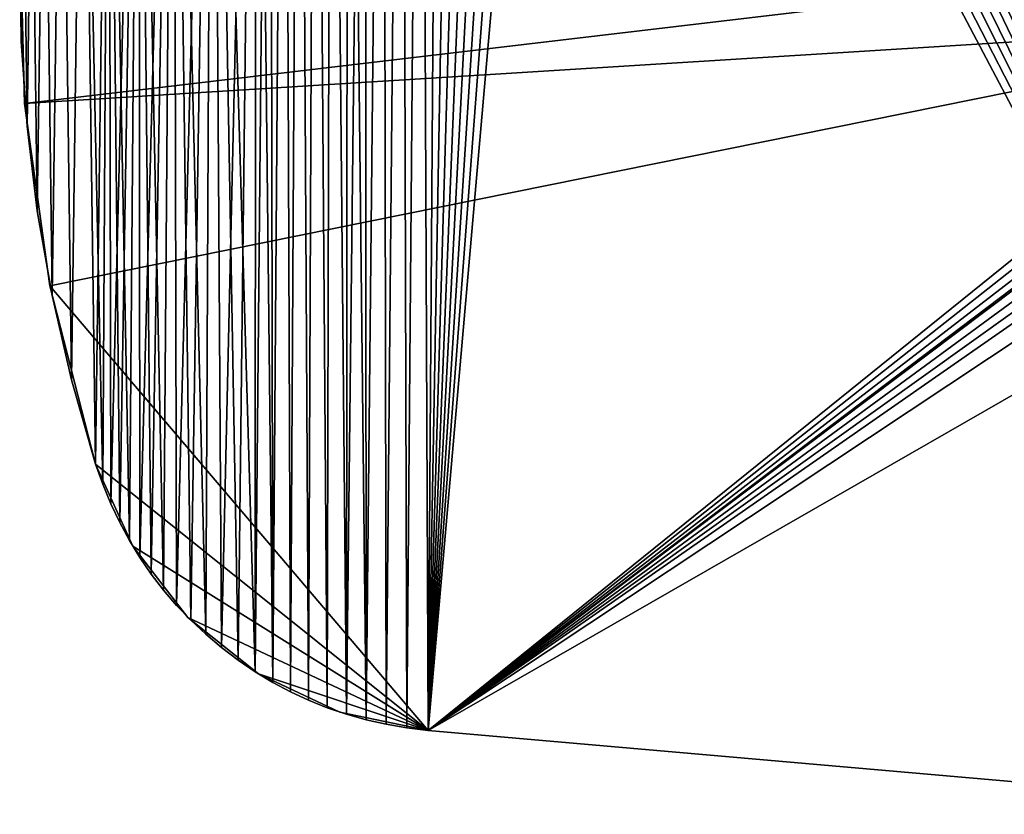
# Model space of a CAD drawing. Header units: millimetres. Extents: x -105 to 105, y -91 to 91.
# Tile 1 of 256: x -104.52 to -99.4, y -76.2 to -72.07. Entities that reach past the tile are written whole.
import ezdxf

# ---------------------------------------------------------------- set-up
doc = ezdxf.new("R2010")
doc.units = ezdxf.units.MM
doc.header["$LTSCALE"] = 22.850203
for name, color, linetype in [('611', 7, 'CONTINUOUS'), ('612', 7, 'CONTINUOUS'), ('632', 7, 'CONTINUOUS'), ('633', 7, 'CONTINUOUS'), ('634', 7, 'CONTINUOUS'), ('823', 7, 'CONTINUOUS')]:
    doc.layers.add(name, color=color, linetype=linetype)

msp = doc.modelspace()

# ---------------------------------------------------------------- linework, layer by layer
at = {"layer": '611', "linetype": 'CONTINUOUS'}
for points in [[(-101.9276, -66.799, 7.5), (-97.4148, -76.2025, 7.5), (-101.8232, -66.7944, 7.5), (-101.9276, -66.799, 7.5)], [(-101.8232, -66.7944, 7.5), (-97.4148, -76.2025, 7.5), (-101.7175, -66.7951, 7.5), (-101.8232, -66.7944, 7.5)], [(-101.7175, -66.7951, 7.5), (-97.4148, -76.2025, 7.5), (-101.6106, -66.801, 7.5), (-101.7175, -66.7951, 7.5)], [(-102.3339, -66.8704, 7.5), (-97.4148, -76.2025, 7.5), (-102.2337, -66.8444, 7.5), (-102.3339, -66.8704, 7.5)], [(-102.2337, -66.8444, 7.5), (-97.4148, -76.2025, 7.5), (-102.1329, -66.824, 7.5), (-102.2337, -66.8444, 7.5)], [(-102.1329, -66.824, 7.5), (-97.4148, -76.2025, 7.5), (-102.0309, -66.8089, 7.5), (-102.1329, -66.824, 7.5)], [(-102.0309, -66.8089, 7.5), (-97.4148, -76.2025, 7.5), (-101.9276, -66.799, 7.5), (-102.0309, -66.8089, 7.5)], [(-101.6106, -66.801, 7.5), (-97.4148, -76.2025, 7.5), (-97.5258, -71.837, 7.5), (-101.6106, -66.801, 7.5)], [(-102.4338, -66.902, 7.5), (-102.395, -75.7668, 7.5), (-102.3339, -66.8704, 7.5), (-102.4338, -66.902, 7.5)], [(-102.395, -75.7668, 7.5), (-97.4148, -76.2025, 7.5), (-102.3339, -66.8704, 7.5), (-102.395, -75.7668, 7.5)], [(-102.629, -66.9807, 7.5), (-102.6129, -75.7341, 7.5), (-102.5324, -66.9388, 7.5), (-102.629, -66.9807, 7.5)], [(-102.6129, -75.7341, 7.5), (-102.5052, -75.753, 7.5), (-102.5324, -66.9388, 7.5), (-102.6129, -75.7341, 7.5)], [(-102.5324, -66.9388, 7.5), (-102.5052, -75.753, 7.5), (-102.4338, -66.902, 7.5), (-102.5324, -66.9388, 7.5)], [(-102.5052, -75.753, 7.5), (-102.395, -75.7668, 7.5), (-102.4338, -66.902, 7.5), (-102.5052, -75.753, 7.5)], [(-102.7228, -67.0271, 7.5), (-102.7179, -75.7103, 7.5), (-102.629, -66.9807, 7.5), (-102.7228, -67.0271, 7.5)], [(-102.7179, -75.7103, 7.5), (-102.6129, -75.7341, 7.5), (-102.629, -66.9807, 7.5), (-102.7179, -75.7103, 7.5)], [(-102.813, -67.0779, 7.5), (-102.7179, -75.7103, 7.5), (-102.7228, -67.0271, 7.5), (-102.813, -67.0779, 7.5)], [(-102.8998, -67.1331, 7.5), (-102.8203, -75.6814, 7.5), (-102.813, -67.0779, 7.5), (-102.8998, -67.1331, 7.5)], [(-102.8203, -75.6814, 7.5), (-102.7179, -75.7103, 7.5), (-102.813, -67.0779, 7.5), (-102.8203, -75.6814, 7.5)], [(-102.9839, -67.1929, 7.5), (-102.9201, -75.6476, 7.5), (-102.8998, -67.1331, 7.5), (-102.9839, -67.1929, 7.5)], [(-102.9201, -75.6476, 7.5), (-102.8203, -75.6814, 7.5), (-102.8998, -67.1331, 7.5), (-102.9201, -75.6476, 7.5)], [(-103.0651, -67.2574, 7.5), (-103.0173, -75.6087, 7.5), (-102.9839, -67.1929, 7.5), (-103.0651, -67.2574, 7.5)], [(-103.0173, -75.6087, 7.5), (-102.9201, -75.6476, 7.5), (-102.9839, -67.1929, 7.5), (-103.0173, -75.6087, 7.5)], [(-103.1435, -67.3265, 7.5), (-103.112, -75.5648, 7.5), (-103.0651, -67.2574, 7.5), (-103.1435, -67.3265, 7.5)], [(-103.112, -75.5648, 7.5), (-103.0173, -75.6087, 7.5), (-103.0651, -67.2574, 7.5), (-103.112, -75.5648, 7.5)], [(-103.2192, -67.4003, 7.5), (-103.2043, -75.5157, 7.5), (-103.1435, -67.3265, 7.5), (-103.2192, -67.4003, 7.5)], [(-103.2043, -75.5157, 7.5), (-103.112, -75.5648, 7.5), (-103.1435, -67.3265, 7.5), (-103.2043, -75.5157, 7.5)], [(-103.2921, -67.4787, 7.5), (-103.2043, -75.5157, 7.5), (-103.2192, -67.4003, 7.5), (-103.2921, -67.4787, 7.5)], [(-103.5181, -67.8756, 7.5), (-103.2952, -75.4606, 7.5), (-103.2921, -67.4787, 7.5), (-103.5181, -67.8756, 7.5)], [(-103.2952, -75.4606, 7.5), (-103.2043, -75.5157, 7.5), (-103.2921, -67.4787, 7.5), (-103.2952, -75.4606, 7.5)], [(-103.7211, -68.2786, 7.5), (-103.5528, -75.2649, 7.5), (-103.5181, -67.8756, 7.5), (-103.7211, -68.2786, 7.5)], [(-103.5528, -75.2649, 7.5), (-103.4702, -75.3347, 7.5), (-103.5181, -67.8756, 7.5), (-103.5528, -75.2649, 7.5)], [(-103.3841, -75.4001, 7.5), (-103.2952, -75.4606, 7.5), (-103.5181, -67.8756, 7.5), (-103.3841, -75.4001, 7.5)], [(-103.4702, -75.3347, 7.5), (-103.3841, -75.4001, 7.5), (-103.5181, -67.8756, 7.5), (-103.4702, -75.3347, 7.5)], [(-103.9012, -68.6878, 7.5), (-103.7731, -75.0354, 7.5), (-103.7211, -68.2786, 7.5), (-103.9012, -68.6878, 7.5)], [(-103.7731, -75.0354, 7.5), (-103.7049, -75.1148, 7.5), (-103.7211, -68.2786, 7.5), (-103.7731, -75.0354, 7.5)], [(-103.6313, -75.1915, 7.5), (-103.5528, -75.2649, 7.5), (-103.7211, -68.2786, 7.5), (-103.6313, -75.1915, 7.5)], [(-103.7049, -75.1148, 7.5), (-103.6313, -75.1915, 7.5), (-103.7211, -68.2786, 7.5), (-103.7049, -75.1148, 7.5)], [(-104.0582, -69.1033, 7.5), (-103.9506, -74.7763, 7.5), (-103.9012, -68.6878, 7.5), (-104.0582, -69.1033, 7.5)], [(-103.9506, -74.7763, 7.5), (-103.8957, -74.8663, 7.5), (-103.9012, -68.6878, 7.5), (-103.9506, -74.7763, 7.5)], [(-103.8365, -74.9527, 7.5), (-103.7731, -75.0354, 7.5), (-103.9012, -68.6878, 7.5), (-103.8365, -74.9527, 7.5)], [(-103.8957, -74.8663, 7.5), (-103.8365, -74.9527, 7.5), (-103.9012, -68.6878, 7.5), (-103.8957, -74.8663, 7.5)], [(-104.1923, -69.5249, 7.5), (-104.0892, -74.4845, 7.5), (-104.0582, -69.1033, 7.5), (-104.1923, -69.5249, 7.5)], [(-104.0892, -74.4845, 7.5), (-104.0473, -74.5854, 7.5), (-104.0582, -69.1033, 7.5), (-104.0892, -74.4845, 7.5)], [(-104.0011, -74.6826, 7.5), (-103.9506, -74.7763, 7.5), (-104.0582, -69.1033, 7.5), (-104.0011, -74.6826, 7.5)], [(-104.0473, -74.5854, 7.5), (-104.0011, -74.6826, 7.5), (-104.0582, -69.1033, 7.5), (-104.0473, -74.5854, 7.5)], [(-104.3035, -69.954, 7.5), (-104.2517, -73.9406, 7.5), (-104.1923, -69.5249, 7.5), (-104.3035, -69.954, 7.5)], [(-104.2517, -73.9406, 7.5), (-104.1268, -74.3799, 7.5), (-104.1923, -69.5249, 7.5), (-104.2517, -73.9406, 7.5)], [(-104.1268, -74.3799, 7.5), (-104.0892, -74.4845, 7.5), (-104.1923, -69.5249, 7.5), (-104.1268, -74.3799, 7.5)], [(-104.3922, -70.3931, 7.5), (-104.3528, -73.5008, 7.5), (-104.3035, -69.954, 7.5), (-104.3922, -70.3931, 7.5)], [(-104.3528, -73.5008, 7.5), (-104.2517, -73.9406, 7.5), (-104.3035, -69.954, 7.5), (-104.3528, -73.5008, 7.5)], [(-104.458, -70.8388, 7.5), (-104.4301, -73.0605, 7.5), (-104.3922, -70.3931, 7.5), (-104.458, -70.8388, 7.5)], [(-104.4301, -73.0605, 7.5), (-104.3528, -73.5008, 7.5), (-104.3922, -70.3931, 7.5), (-104.4301, -73.0605, 7.5)], [(-104.5004, -71.2873, 7.5), (-104.4835, -72.6196, 7.5), (-104.458, -70.8388, 7.5), (-104.5004, -71.2873, 7.5)], [(-104.4835, -72.6196, 7.5), (-104.4301, -73.0605, 7.5), (-104.458, -70.8388, 7.5), (-104.4835, -72.6196, 7.5)], [(-104.5189, -71.7349, 7.5), (-104.5132, -72.1782, 7.5), (-104.5004, -71.2873, 7.5), (-104.5189, -71.7349, 7.5)], [(-104.5132, -72.1782, 7.5), (-104.4835, -72.6196, 7.5), (-104.5004, -71.2873, 7.5), (-104.5132, -72.1782, 7.5)]]:
    msp.add_3dface(points, dxfattribs=at)
at = {"layer": '612', "linetype": 'CONTINUOUS'}
for points in [[(-101.8232, -66.7944, 2.5), (-101.7175, -66.7951, 2.5), (-102.395, -75.7668, 2.5), (-101.8232, -66.7944, 2.5)], [(-101.9276, -66.799, 2.5), (-101.8232, -66.7944, 2.5), (-102.395, -75.7668, 2.5), (-101.9276, -66.799, 2.5)], [(-101.7175, -66.7951, 2.5), (-101.6106, -66.801, 2.5), (-102.395, -75.7668, 2.5), (-101.7175, -66.7951, 2.5)], [(-102.0309, -66.8089, 2.5), (-101.9276, -66.799, 2.5), (-102.395, -75.7668, 2.5), (-102.0309, -66.8089, 2.5)], [(-102.395, -75.7668, 2.5), (-101.6106, -66.801, 2.5), (-97.5258, -71.837, 2.5), (-102.395, -75.7668, 2.5)], [(-102.1329, -66.824, 2.5), (-102.0309, -66.8089, 2.5), (-102.395, -75.7668, 2.5), (-102.1329, -66.824, 2.5)], [(-102.2337, -66.8444, 2.5), (-102.1329, -66.824, 2.5), (-102.395, -75.7668, 2.5), (-102.2337, -66.8444, 2.5)], [(-102.3339, -66.8704, 2.5), (-102.2337, -66.8444, 2.5), (-102.395, -75.7668, 2.5), (-102.3339, -66.8704, 2.5)], [(-102.4338, -66.902, 2.5), (-102.3339, -66.8704, 2.5), (-102.395, -75.7668, 2.5), (-102.4338, -66.902, 2.5)], [(-102.629, -66.9807, 2.5), (-102.5324, -66.9388, 2.5), (-102.6129, -75.7341, 2.5), (-102.629, -66.9807, 2.5)], [(-102.6129, -75.7341, 2.5), (-102.5324, -66.9388, 2.5), (-102.5052, -75.753, 2.5), (-102.6129, -75.7341, 2.5)], [(-102.5324, -66.9388, 2.5), (-102.4338, -66.902, 2.5), (-102.5052, -75.753, 2.5), (-102.5324, -66.9388, 2.5)], [(-102.5052, -75.753, 2.5), (-102.4338, -66.902, 2.5), (-102.395, -75.7668, 2.5), (-102.5052, -75.753, 2.5)], [(-102.7228, -67.0271, 2.5), (-102.629, -66.9807, 2.5), (-102.7179, -75.7103, 2.5), (-102.7228, -67.0271, 2.5)], [(-102.7179, -75.7103, 2.5), (-102.629, -66.9807, 2.5), (-102.6129, -75.7341, 2.5), (-102.7179, -75.7103, 2.5)], [(-102.813, -67.0779, 2.5), (-102.7228, -67.0271, 2.5), (-102.8203, -75.6814, 2.5), (-102.813, -67.0779, 2.5)], [(-102.8203, -75.6814, 2.5), (-102.7228, -67.0271, 2.5), (-102.7179, -75.7103, 2.5), (-102.8203, -75.6814, 2.5)], [(-102.8998, -67.1331, 2.5), (-102.813, -67.0779, 2.5), (-102.8203, -75.6814, 2.5), (-102.8998, -67.1331, 2.5)], [(-102.9839, -67.1929, 2.5), (-102.8998, -67.1331, 2.5), (-102.9201, -75.6476, 2.5), (-102.9839, -67.1929, 2.5)], [(-102.9201, -75.6476, 2.5), (-102.8998, -67.1331, 2.5), (-102.8203, -75.6814, 2.5), (-102.9201, -75.6476, 2.5)], [(-103.0651, -67.2574, 2.5), (-102.9839, -67.1929, 2.5), (-103.0173, -75.6087, 2.5), (-103.0651, -67.2574, 2.5)], [(-103.0173, -75.6087, 2.5), (-102.9839, -67.1929, 2.5), (-102.9201, -75.6476, 2.5), (-103.0173, -75.6087, 2.5)], [(-103.1435, -67.3265, 2.5), (-103.0651, -67.2574, 2.5), (-103.112, -75.5648, 2.5), (-103.1435, -67.3265, 2.5)], [(-103.112, -75.5648, 2.5), (-103.0651, -67.2574, 2.5), (-103.0173, -75.6087, 2.5), (-103.112, -75.5648, 2.5)], [(-103.2192, -67.4003, 2.5), (-103.1435, -67.3265, 2.5), (-103.2043, -75.5157, 2.5), (-103.2192, -67.4003, 2.5)], [(-103.2043, -75.5157, 2.5), (-103.1435, -67.3265, 2.5), (-103.112, -75.5648, 2.5), (-103.2043, -75.5157, 2.5)], [(-103.2921, -67.4787, 2.5), (-103.2192, -67.4003, 2.5), (-103.2952, -75.4606, 2.5), (-103.2921, -67.4787, 2.5)], [(-103.2952, -75.4606, 2.5), (-103.2192, -67.4003, 2.5), (-103.2043, -75.5157, 2.5), (-103.2952, -75.4606, 2.5)], [(-103.5181, -67.8756, 2.5), (-103.2921, -67.4787, 2.5), (-103.4702, -75.3347, 2.5), (-103.5181, -67.8756, 2.5)], [(-103.4702, -75.3347, 2.5), (-103.2921, -67.4787, 2.5), (-103.3841, -75.4001, 2.5), (-103.4702, -75.3347, 2.5)], [(-103.3841, -75.4001, 2.5), (-103.2921, -67.4787, 2.5), (-103.2952, -75.4606, 2.5), (-103.3841, -75.4001, 2.5)], [(-103.7211, -68.2786, 2.5), (-103.5181, -67.8756, 2.5), (-103.7049, -75.1148, 2.5), (-103.7211, -68.2786, 2.5)], [(-103.7049, -75.1148, 2.5), (-103.5181, -67.8756, 2.5), (-103.6313, -75.1915, 2.5), (-103.7049, -75.1148, 2.5)], [(-103.6313, -75.1915, 2.5), (-103.5181, -67.8756, 2.5), (-103.5528, -75.2649, 2.5), (-103.6313, -75.1915, 2.5)], [(-103.5528, -75.2649, 2.5), (-103.5181, -67.8756, 2.5), (-103.4702, -75.3347, 2.5), (-103.5528, -75.2649, 2.5)], [(-103.9012, -68.6878, 2.5), (-103.7211, -68.2786, 2.5), (-103.8957, -74.8663, 2.5), (-103.9012, -68.6878, 2.5)], [(-103.8957, -74.8663, 2.5), (-103.7211, -68.2786, 2.5), (-103.8365, -74.9527, 2.5), (-103.8957, -74.8663, 2.5)], [(-103.8365, -74.9527, 2.5), (-103.7211, -68.2786, 2.5), (-103.7731, -75.0354, 2.5), (-103.8365, -74.9527, 2.5)], [(-103.7731, -75.0354, 2.5), (-103.7211, -68.2786, 2.5), (-103.7049, -75.1148, 2.5), (-103.7731, -75.0354, 2.5)], [(-104.0582, -69.1033, 2.5), (-103.9012, -68.6878, 2.5), (-104.0473, -74.5854, 2.5), (-104.0582, -69.1033, 2.5)], [(-104.0473, -74.5854, 2.5), (-103.9012, -68.6878, 2.5), (-104.0011, -74.6826, 2.5), (-104.0473, -74.5854, 2.5)], [(-104.0011, -74.6826, 2.5), (-103.9012, -68.6878, 2.5), (-103.9506, -74.7763, 2.5), (-104.0011, -74.6826, 2.5)], [(-103.9506, -74.7763, 2.5), (-103.9012, -68.6878, 2.5), (-103.8957, -74.8663, 2.5), (-103.9506, -74.7763, 2.5)], [(-104.1923, -69.5249, 2.5), (-104.0582, -69.1033, 2.5), (-104.1268, -74.3799, 2.5), (-104.1923, -69.5249, 2.5)], [(-104.1268, -74.3799, 2.5), (-104.0582, -69.1033, 2.5), (-104.0892, -74.4845, 2.5), (-104.1268, -74.3799, 2.5)], [(-104.0892, -74.4845, 2.5), (-104.0582, -69.1033, 2.5), (-104.0473, -74.5854, 2.5), (-104.0892, -74.4845, 2.5)], [(-104.3035, -69.954, 2.5), (-104.1923, -69.5249, 2.5), (-104.2517, -73.9406, 2.5), (-104.3035, -69.954, 2.5)], [(-104.2517, -73.9406, 2.5), (-104.1923, -69.5249, 2.5), (-104.1268, -74.3799, 2.5), (-104.2517, -73.9406, 2.5)], [(-104.3922, -70.3931, 2.5), (-104.3035, -69.954, 2.5), (-104.3528, -73.5008, 2.5), (-104.3922, -70.3931, 2.5)], [(-104.3528, -73.5008, 2.5), (-104.3035, -69.954, 2.5), (-104.2517, -73.9406, 2.5), (-104.3528, -73.5008, 2.5)], [(-104.458, -70.8388, 2.5), (-104.3922, -70.3931, 2.5), (-104.4301, -73.0605, 2.5), (-104.458, -70.8388, 2.5)], [(-104.4301, -73.0605, 2.5), (-104.3922, -70.3931, 2.5), (-104.3528, -73.5008, 2.5), (-104.4301, -73.0605, 2.5)], [(-104.5004, -71.2873, 2.5), (-104.458, -70.8388, 2.5), (-104.4835, -72.6196, 2.5), (-104.5004, -71.2873, 2.5)], [(-104.4835, -72.6196, 2.5), (-104.458, -70.8388, 2.5), (-104.4301, -73.0605, 2.5), (-104.4835, -72.6196, 2.5)], [(-104.5189, -71.7349, 2.5), (-104.5004, -71.2873, 2.5), (-104.5132, -72.1782, 2.5), (-104.5189, -71.7349, 2.5)], [(-104.5132, -72.1782, 2.5), (-104.5004, -71.2873, 2.5), (-104.4835, -72.6196, 2.5), (-104.5132, -72.1782, 2.5)], [(-97.5216, -71.9188, 2.5), (-102.395, -75.7668, 2.5), (-97.5258, -71.837, 2.5), (-97.5216, -71.9188, 2.5)], [(-97.5132, -72.0006, 2.5), (-102.395, -75.7668, 2.5), (-97.5216, -71.9188, 2.5), (-97.5132, -72.0006, 2.5)], [(-97.5006, -72.0817, 2.5), (-102.395, -75.7668, 2.5), (-97.5132, -72.0006, 2.5), (-97.5006, -72.0817, 2.5)], [(-97.4838, -72.1613, 2.5), (-102.395, -75.7668, 2.5), (-97.5006, -72.0817, 2.5), (-97.4838, -72.1613, 2.5)], [(-97.463, -72.2389, 2.5), (-102.395, -75.7668, 2.5), (-97.4838, -72.1613, 2.5), (-97.463, -72.2389, 2.5)], [(-97.4379, -72.3145, 2.5), (-102.395, -75.7668, 2.5), (-97.463, -72.2389, 2.5), (-97.4379, -72.3145, 2.5)], [(-97.4148, -76.2025, 2.5), (-102.395, -75.7668, 2.5), (-97.4379, -72.3145, 2.5), (-97.4148, -76.2025, 2.5)]]:
    msp.add_3dface(points, dxfattribs=at)
at = {"layer": '632', "linetype": 'CONTINUOUS'}
for points in [[(-97.4148, -76.2025, 7.5), (-102.395, -75.7668, 7.5), (-102.395, -75.7668, 2.5), (-97.4148, -76.2025, 7.5)], [(-97.4148, -76.2025, 7.5), (-102.395, -75.7668, 2.5), (-97.4148, -76.2025, 2.5), (-97.4148, -76.2025, 7.5)]]:
    msp.add_3dface(points, dxfattribs=at)
at = {"layer": '633', "linetype": 'CONTINUOUS'}
for points in [[(-104.0892, -74.4845, 7.5), (-104.1268, -74.3799, 7.5), (-104.0892, -74.4845, 2.5), (-104.0892, -74.4845, 7.5)], [(-104.1268, -74.3799, 7.5), (-104.1268, -74.3799, 2.5), (-104.0892, -74.4845, 2.5), (-104.1268, -74.3799, 7.5)], [(-104.0473, -74.5854, 7.5), (-104.0892, -74.4845, 7.5), (-104.0473, -74.5854, 2.5), (-104.0473, -74.5854, 7.5)], [(-104.0892, -74.4845, 7.5), (-104.0892, -74.4845, 2.5), (-104.0473, -74.5854, 2.5), (-104.0892, -74.4845, 7.5)], [(-104.0011, -74.6826, 7.5), (-104.0473, -74.5854, 7.5), (-104.0011, -74.6826, 2.5), (-104.0011, -74.6826, 7.5)], [(-104.0473, -74.5854, 7.5), (-104.0473, -74.5854, 2.5), (-104.0011, -74.6826, 2.5), (-104.0473, -74.5854, 7.5)], [(-103.9506, -74.7763, 7.5), (-104.0011, -74.6826, 7.5), (-103.9506, -74.7763, 2.5), (-103.9506, -74.7763, 7.5)], [(-104.0011, -74.6826, 7.5), (-104.0011, -74.6826, 2.5), (-103.9506, -74.7763, 2.5), (-104.0011, -74.6826, 7.5)], [(-103.8957, -74.8663, 7.5), (-103.9506, -74.7763, 7.5), (-103.8957, -74.8663, 2.5), (-103.8957, -74.8663, 7.5)], [(-103.9506, -74.7763, 7.5), (-103.9506, -74.7763, 2.5), (-103.8957, -74.8663, 2.5), (-103.9506, -74.7763, 7.5)], [(-103.8365, -74.9527, 7.5), (-103.8957, -74.8663, 7.5), (-103.8365, -74.9527, 2.5), (-103.8365, -74.9527, 7.5)], [(-103.8957, -74.8663, 7.5), (-103.8957, -74.8663, 2.5), (-103.8365, -74.9527, 2.5), (-103.8957, -74.8663, 7.5)], [(-103.7731, -75.0354, 7.5), (-103.8365, -74.9527, 7.5), (-103.7731, -75.0354, 2.5), (-103.7731, -75.0354, 7.5)], [(-103.8365, -74.9527, 7.5), (-103.8365, -74.9527, 2.5), (-103.7731, -75.0354, 2.5), (-103.8365, -74.9527, 7.5)], [(-103.7049, -75.1148, 7.5), (-103.7731, -75.0354, 7.5), (-103.7049, -75.1148, 2.5), (-103.7049, -75.1148, 7.5)], [(-103.7731, -75.0354, 7.5), (-103.7731, -75.0354, 2.5), (-103.7049, -75.1148, 2.5), (-103.7731, -75.0354, 7.5)], [(-103.6313, -75.1915, 7.5), (-103.7049, -75.1148, 7.5), (-103.6313, -75.1915, 2.5), (-103.6313, -75.1915, 7.5)], [(-103.7049, -75.1148, 7.5), (-103.7049, -75.1148, 2.5), (-103.6313, -75.1915, 2.5), (-103.7049, -75.1148, 7.5)], [(-103.5528, -75.2649, 7.5), (-103.6313, -75.1915, 7.5), (-103.5528, -75.2649, 2.5), (-103.5528, -75.2649, 7.5)], [(-103.6313, -75.1915, 7.5), (-103.6313, -75.1915, 2.5), (-103.5528, -75.2649, 2.5), (-103.6313, -75.1915, 7.5)], [(-103.4702, -75.3347, 7.5), (-103.5528, -75.2649, 7.5), (-103.4702, -75.3347, 2.5), (-103.4702, -75.3347, 7.5)], [(-103.5528, -75.2649, 7.5), (-103.5528, -75.2649, 2.5), (-103.4702, -75.3347, 2.5), (-103.5528, -75.2649, 7.5)], [(-103.3841, -75.4001, 7.5), (-103.4702, -75.3347, 7.5), (-103.3841, -75.4001, 2.5), (-103.3841, -75.4001, 7.5)], [(-103.4702, -75.3347, 7.5), (-103.4702, -75.3347, 2.5), (-103.3841, -75.4001, 2.5), (-103.4702, -75.3347, 7.5)], [(-103.2952, -75.4606, 7.5), (-103.3841, -75.4001, 7.5), (-103.2952, -75.4606, 2.5), (-103.2952, -75.4606, 7.5)], [(-103.3841, -75.4001, 7.5), (-103.3841, -75.4001, 2.5), (-103.2952, -75.4606, 2.5), (-103.3841, -75.4001, 7.5)], [(-103.2043, -75.5157, 7.5), (-103.2952, -75.4606, 7.5), (-103.2043, -75.5157, 2.5), (-103.2043, -75.5157, 7.5)], [(-103.2952, -75.4606, 7.5), (-103.2952, -75.4606, 2.5), (-103.2043, -75.5157, 2.5), (-103.2952, -75.4606, 7.5)], [(-103.112, -75.5648, 7.5), (-103.2043, -75.5157, 7.5), (-103.112, -75.5648, 2.5), (-103.112, -75.5648, 7.5)], [(-103.2043, -75.5157, 7.5), (-103.2043, -75.5157, 2.5), (-103.112, -75.5648, 2.5), (-103.2043, -75.5157, 7.5)], [(-103.0173, -75.6087, 7.5), (-103.112, -75.5648, 7.5), (-103.0173, -75.6087, 2.5), (-103.0173, -75.6087, 7.5)], [(-103.112, -75.5648, 7.5), (-103.112, -75.5648, 2.5), (-103.0173, -75.6087, 2.5), (-103.112, -75.5648, 7.5)], [(-102.9201, -75.6476, 7.5), (-103.0173, -75.6087, 7.5), (-102.9201, -75.6476, 2.5), (-102.9201, -75.6476, 7.5)], [(-103.0173, -75.6087, 7.5), (-103.0173, -75.6087, 2.5), (-102.9201, -75.6476, 2.5), (-103.0173, -75.6087, 7.5)], [(-102.8203, -75.6814, 7.5), (-102.9201, -75.6476, 7.5), (-102.8203, -75.6814, 2.5), (-102.8203, -75.6814, 7.5)], [(-102.9201, -75.6476, 7.5), (-102.9201, -75.6476, 2.5), (-102.8203, -75.6814, 2.5), (-102.9201, -75.6476, 7.5)], [(-102.7179, -75.7103, 7.5), (-102.8203, -75.6814, 7.5), (-102.7179, -75.7103, 2.5), (-102.7179, -75.7103, 7.5)], [(-102.8203, -75.6814, 7.5), (-102.8203, -75.6814, 2.5), (-102.7179, -75.7103, 2.5), (-102.8203, -75.6814, 7.5)], [(-102.6129, -75.7341, 7.5), (-102.7179, -75.7103, 7.5), (-102.6129, -75.7341, 2.5), (-102.6129, -75.7341, 7.5)], [(-102.7179, -75.7103, 7.5), (-102.7179, -75.7103, 2.5), (-102.6129, -75.7341, 2.5), (-102.7179, -75.7103, 7.5)], [(-102.5052, -75.753, 7.5), (-102.6129, -75.7341, 7.5), (-102.5052, -75.753, 2.5), (-102.5052, -75.753, 7.5)], [(-102.6129, -75.7341, 7.5), (-102.6129, -75.7341, 2.5), (-102.5052, -75.753, 2.5), (-102.6129, -75.7341, 7.5)], [(-102.395, -75.7668, 7.5), (-102.5052, -75.753, 7.5), (-102.395, -75.7668, 2.5), (-102.395, -75.7668, 7.5)], [(-102.5052, -75.753, 7.5), (-102.5052, -75.753, 2.5), (-102.395, -75.7668, 2.5), (-102.5052, -75.753, 7.5)]]:
    msp.add_3dface(points, dxfattribs=at)
at = {"layer": '634', "linetype": 'CONTINUOUS'}
for points in [[(-104.5132, -72.1782, 7.5), (-104.5189, -71.7349, 7.5), (-104.5132, -72.1782, 2.5), (-104.5132, -72.1782, 7.5)], [(-104.5189, -71.7349, 7.5), (-104.5189, -71.7349, 2.5), (-104.5132, -72.1782, 2.5), (-104.5189, -71.7349, 7.5)], [(-104.4835, -72.6196, 7.5), (-104.5132, -72.1782, 7.5), (-104.4835, -72.6196, 2.5), (-104.4835, -72.6196, 7.5)], [(-104.5132, -72.1782, 7.5), (-104.5132, -72.1782, 2.5), (-104.4835, -72.6196, 2.5), (-104.5132, -72.1782, 7.5)], [(-104.4301, -73.0605, 7.5), (-104.4835, -72.6196, 7.5), (-104.4301, -73.0605, 2.5), (-104.4301, -73.0605, 7.5)], [(-104.4835, -72.6196, 7.5), (-104.4835, -72.6196, 2.5), (-104.4301, -73.0605, 2.5), (-104.4835, -72.6196, 7.5)], [(-104.3528, -73.5008, 7.5), (-104.4301, -73.0605, 7.5), (-104.3528, -73.5008, 2.5), (-104.3528, -73.5008, 7.5)], [(-104.4301, -73.0605, 7.5), (-104.4301, -73.0605, 2.5), (-104.3528, -73.5008, 2.5), (-104.4301, -73.0605, 7.5)], [(-104.2517, -73.9406, 7.5), (-104.3528, -73.5008, 7.5), (-104.2517, -73.9406, 2.5), (-104.2517, -73.9406, 7.5)], [(-104.3528, -73.5008, 7.5), (-104.3528, -73.5008, 2.5), (-104.2517, -73.9406, 2.5), (-104.3528, -73.5008, 7.5)], [(-104.1268, -74.3799, 7.5), (-104.2517, -73.9406, 7.5), (-104.1268, -74.3799, 2.5), (-104.1268, -74.3799, 7.5)], [(-104.2517, -73.9406, 7.5), (-104.2517, -73.9406, 2.5), (-104.1268, -74.3799, 2.5), (-104.2517, -73.9406, 7.5)]]:
    msp.add_3dface(points, dxfattribs=at)
at = {"layer": '823', "linetype": 'CONTINUOUS'}
for points in [[(-97.5209, -71.676, 2.5), (-104.4972, -72.5025, 2.5), (-104.5217, -71.5445, 2.5), (-97.5209, -71.676, 2.5)], [(-104.5217, -71.5445, 7.5), (-104.5217, -71.5445, 2.5), (-104.4972, -72.5025, 7.5), (-104.5217, -71.5445, 7.5)], [(-104.4972, -72.5025, 7.5), (-104.5217, -71.5445, 2.5), (-104.4972, -72.5025, 2.5), (-104.4972, -72.5025, 7.5)], [(-97.5209, -71.676, 7.5), (-104.5217, -71.5445, 7.5), (-104.4972, -72.5025, 7.5), (-97.5209, -71.676, 7.5)], [(-97.5038, -72.0673, 2.5), (-104.4972, -72.5025, 2.5), (-97.5209, -71.676, 2.5), (-97.5038, -72.0673, 2.5)], [(-97.5209, -71.676, 7.5), (-104.4972, -72.5025, 7.5), (-97.5038, -72.0673, 7.5), (-97.5209, -71.676, 7.5)], [(-97.5038, -72.0673, 2.5), (-104.365, -73.4517, 2.5), (-104.4972, -72.5025, 2.5), (-97.5038, -72.0673, 2.5)], [(-97.5038, -72.0673, 7.5), (-104.4972, -72.5025, 7.5), (-104.365, -73.4517, 7.5), (-97.5038, -72.0673, 7.5)], [(-97.5038, -72.0673, 2.5), (-102.395, -75.7668, 2.5), (-104.365, -73.4517, 2.5), (-97.5038, -72.0673, 2.5)], [(-97.5038, -72.0673, 7.5), (-104.365, -73.4517, 7.5), (-102.395, -75.7668, 7.5), (-97.5038, -72.0673, 7.5)], [(-97.386, -72.4407, 2.5), (-102.395, -75.7668, 2.5), (-97.5038, -72.0673, 2.5), (-97.386, -72.4407, 2.5)], [(-102.395, -75.7668, 7.5), (-97.386, -72.4407, 7.5), (-97.5038, -72.0673, 7.5), (-102.395, -75.7668, 7.5)], [(-97.1757, -72.771, 2.5), (-102.395, -75.7668, 2.5), (-97.386, -72.4407, 2.5), (-97.1757, -72.771, 2.5)], [(-102.395, -75.7668, 7.5), (-97.1757, -72.771, 7.5), (-97.386, -72.4407, 7.5), (-102.395, -75.7668, 7.5)], [(-104.4972, -72.5025, 7.5), (-104.4972, -72.5025, 2.5), (-104.365, -73.4517, 7.5), (-104.4972, -72.5025, 7.5)], [(-104.365, -73.4517, 7.5), (-104.4972, -72.5025, 2.5), (-104.365, -73.4517, 2.5), (-104.365, -73.4517, 7.5)], [(-97.1757, -72.771, 2.5), (-97.4148, -76.2025, 2.5), (-102.395, -75.7668, 2.5), (-97.1757, -72.771, 2.5)], [(-97.4148, -76.2025, 7.5), (-97.1757, -72.771, 7.5), (-102.395, -75.7668, 7.5), (-97.4148, -76.2025, 7.5)], [(-102.395, -75.7668, 2.5), (-104.1268, -74.3799, 2.5), (-104.365, -73.4517, 2.5), (-102.395, -75.7668, 2.5)], [(-104.365, -73.4517, 7.5), (-104.365, -73.4517, 2.5), (-104.1268, -74.3799, 7.5), (-104.365, -73.4517, 7.5)], [(-104.1268, -74.3799, 7.5), (-104.365, -73.4517, 2.5), (-104.1268, -74.3799, 2.5), (-104.1268, -74.3799, 7.5)], [(-102.395, -75.7668, 7.5), (-104.365, -73.4517, 7.5), (-104.1268, -74.3799, 7.5), (-102.395, -75.7668, 7.5)], [(-103.9333, -74.8074, 2.5), (-104.1268, -74.3799, 2.5), (-102.395, -75.7668, 2.5), (-103.9333, -74.8074, 2.5)], [(-104.1268, -74.3799, 7.5), (-104.1268, -74.3799, 2.5), (-103.9333, -74.8074, 7.5), (-104.1268, -74.3799, 7.5)], [(-103.9333, -74.8074, 7.5), (-104.1268, -74.3799, 2.5), (-103.9333, -74.8074, 2.5), (-103.9333, -74.8074, 7.5)], [(-102.395, -75.7668, 7.5), (-104.1268, -74.3799, 7.5), (-103.9333, -74.8074, 7.5), (-102.395, -75.7668, 7.5)], [(-102.395, -75.7668, 2.5), (-103.6454, -75.1781, 2.5), (-103.9333, -74.8074, 2.5), (-102.395, -75.7668, 2.5)], [(-103.9333, -74.8074, 7.5), (-103.9333, -74.8074, 2.5), (-103.6454, -75.1781, 7.5), (-103.9333, -74.8074, 7.5)], [(-103.6454, -75.1781, 7.5), (-103.9333, -74.8074, 2.5), (-103.6454, -75.1781, 2.5), (-103.6454, -75.1781, 7.5)], [(-103.9333, -74.8074, 7.5), (-103.6454, -75.1781, 7.5), (-102.395, -75.7668, 7.5), (-103.9333, -74.8074, 7.5)], [(-102.395, -75.7668, 2.5), (-103.2791, -75.4714, 2.5), (-103.6454, -75.1781, 2.5), (-102.395, -75.7668, 2.5)], [(-103.6454, -75.1781, 7.5), (-103.6454, -75.1781, 2.5), (-103.2791, -75.4714, 7.5), (-103.6454, -75.1781, 7.5)], [(-103.2791, -75.4714, 7.5), (-103.6454, -75.1781, 2.5), (-103.2791, -75.4714, 2.5), (-103.2791, -75.4714, 7.5)], [(-102.395, -75.7668, 7.5), (-103.6454, -75.1781, 7.5), (-103.2791, -75.4714, 7.5), (-102.395, -75.7668, 7.5)], [(-102.8545, -75.6713, 2.5), (-103.2791, -75.4714, 2.5), (-102.395, -75.7668, 2.5), (-102.8545, -75.6713, 2.5)], [(-103.2791, -75.4714, 7.5), (-103.2791, -75.4714, 2.5), (-102.8545, -75.6713, 7.5), (-103.2791, -75.4714, 7.5)], [(-102.8545, -75.6713, 7.5), (-103.2791, -75.4714, 2.5), (-102.8545, -75.6713, 2.5), (-102.8545, -75.6713, 7.5)], [(-102.395, -75.7668, 7.5), (-103.2791, -75.4714, 7.5), (-102.8545, -75.6713, 7.5), (-102.395, -75.7668, 7.5)], [(-102.8545, -75.6713, 7.5), (-102.8545, -75.6713, 2.5), (-102.395, -75.7668, 7.5), (-102.8545, -75.6713, 7.5)], [(-102.395, -75.7668, 7.5), (-102.8545, -75.6713, 2.5), (-102.395, -75.7668, 2.5), (-102.395, -75.7668, 7.5)], [(-102.395, -75.7668, 2.5), (-97.4148, -76.2025, 2.5), (-102.395, -75.7668, 7.5), (-102.395, -75.7668, 2.5)], [(-102.395, -75.7668, 7.5), (-97.4148, -76.2025, 2.5), (-97.4148, -76.2025, 7.5), (-102.395, -75.7668, 7.5)]]:
    msp.add_3dface(points, dxfattribs=at)

doc.saveas('drawing.dxf')
